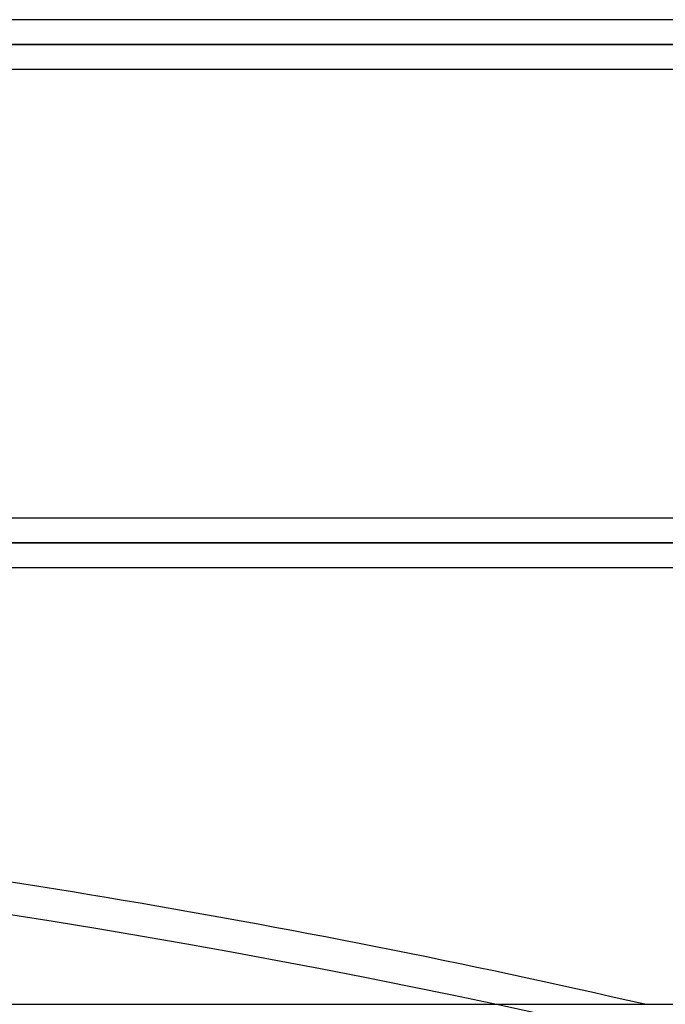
# Model space of a CAD drawing. Header units: millimetres. Extents: x -185 to 185, y -54 to 130.
# Tile 5 of 76: x -84 to -68, y 0 to 25. Entities that reach past the tile are written whole.
import ezdxf

# ---------------------------------------------------------------- set-up
doc = ezdxf.new("R2010")
doc.units = ezdxf.units.MM
doc.layers.add('MAIN-1', color=7, linetype='Continuous')
doc.layers.add('MAIN-2', color=7, linetype='Continuous')

msp = doc.modelspace()

# ---------------------------------------------------------------- linework, layer by layer
at = {"layer": 'MAIN-1'}
for p, q in [((96.053, 25.283), (-96.053, 25.283)), ((96.649, 24.647), (-96.649, 24.647)), ((-96.053, 24.013), (96.053, 24.013)), ((96.053, 12.483), (-96.053, 12.483)), ((96.649, 11.847), (-96.649, 11.847)), ((-96.053, 11.213), (96.053, 11.213)), ((-165, 0), (165, 0))]:
    msp.add_line(p, q, dxfattribs=at)
msp.add_ellipse((-85.348, -71.799), major_axis=(-128.872, 28.934), ratio=0.559017, start_param=-1.579094, end_param=-1.365303, dxfattribs=at)
at = {"layer": 'MAIN-2'}
for p, q in [((-96.649, 24.647), (96.649, 24.647)), ((-95.81, 24.647), (95.81, 24.647)), ((-35.176, 24.647), (-95.81, 24.647)), ((-96.649, 11.847), (96.649, 11.847)), ((-95.81, 11.847), (95.81, 11.847)), ((95.81, 11.847), (-95.81, 11.847))]:
    msp.add_line(p, q, dxfattribs=at)
for centre, major_axis, ratio, start_param, end_param in [((-85.529, -72.608), (128.872, -28.934), 0.559017, 1.386648, 1.952701), ((22.632, -24.405), (139.487, 81.988), 0.345492, 1.795628, 2.408744)]:
    msp.add_ellipse(centre, major_axis=major_axis, ratio=ratio, start_param=start_param, end_param=end_param, dxfattribs=at)

doc.saveas('drawing.dxf')
